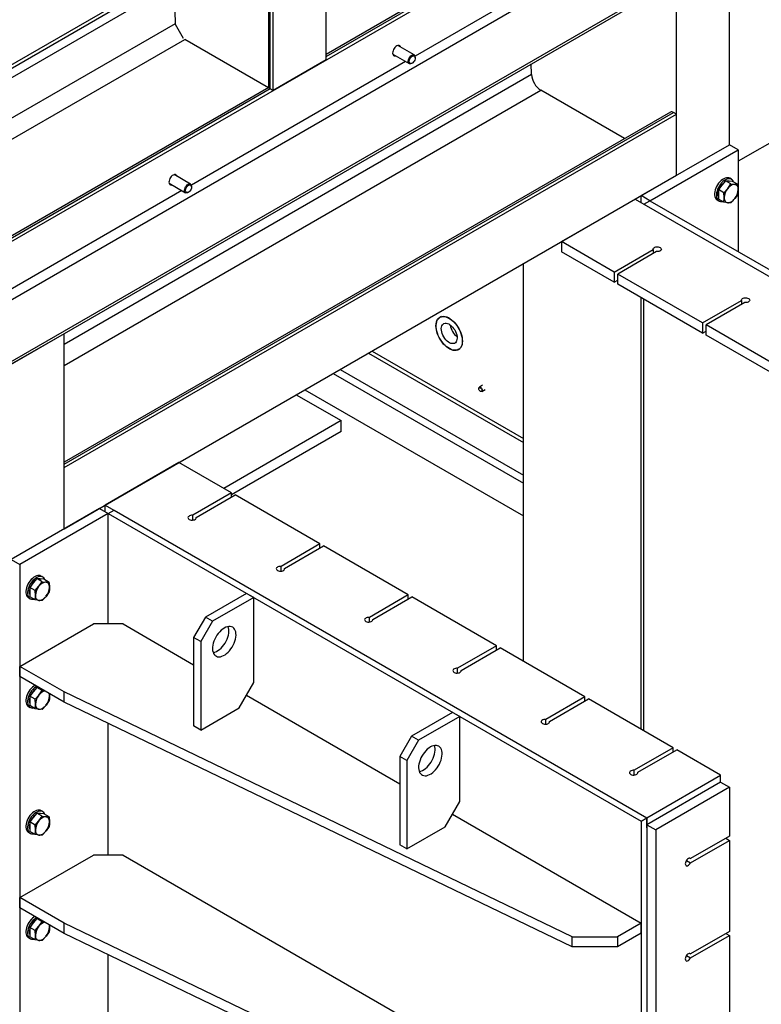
# Model space of a CAD drawing. Header units: millimetres. Extents: x 0 to 25230, y 0 to 17820.
# Tile 76 of 244: x 9446 to 10337, y 9478 to 10660. Entities that reach past the tile are written whole.
import ezdxf

# ---------------------------------------------------------------- set-up
doc = ezdxf.new("R2010")
doc.units = ezdxf.units.MM
doc.linetypes.add('SLD-Sólida', pattern=[0])
doc.layers.add('REFERÊNCIAS', color=9, linetype='SLD-Sólida')

msp = doc.modelspace()

# ---------------------------------------------------------------- linework, layer by layer
at = {"layer": 'REFERÊNCIAS', "linetype": 'SLD-Sólida', "lineweight": 25, "ltscale": 30}
for p, q in [((7158.6, 9079), (11344.7, 11495.6)), ((10832.7, 11129.8), (7693.2, 9317.4)), ((9813.8, 10611.8), (9813.8, 11112.4)), ((9744.6, 11072.4), (9744.6, 10580)), ((9746.6, 10577.2), (9746.6, 11073.6)), ((9750.2, 10575.1), (9750.2, 11075.6)), ((7703.1, 9249.6), (10832.7, 11056.3)), ((7703.1, 9246.4), (10821.4, 11046.5)), ((10275.3, 10884.7), (9813.8, 10618.3)), ((9813.8, 10615.9), (10276.9, 10883.3)), ((10163.8, 10756.7), (9920.7, 10616.4)), ((10298.2, 10509.9), (10298.2, 10744.2)), ((9283.5, 10502.6), (9631.5, 10703.5)), ((9632.8, 10654.9), (9631.5, 10704.8)), ((10234.5, 10473.2), (10234.5, 10707.5)), ((9283.5, 10518), (9566.3, 10681.2)), ((9283.5, 10513.8), (9569.9, 10679.2)), ((10623.4, 10671.6), (10308.8, 10490)), ((9283.5, 10453.9), (9632.8, 10655.5)), ((9642.6, 10637.3), (9632.8, 10654.2)), ((9283.5, 10428.2), (9644.1, 10636.3)), ((9744.6, 10578.3), (9644.1, 10636.3)), ((9893.9, 10618.7), (9913.7, 10607.3)), ((9919.7, 10617.7), (9899.9, 10629.1)), ((9909.3, 10609.8), (9652, 10461.3)), ((9813.8, 10611.8), (9750.2, 10575.1)), ((9916.7, 10607.6), (9917.3, 10607.9)), ((9920.9, 10614.2), (9920.9, 10614.9)), ((10060.5, 10594.4), (10060.2, 10607.1)), ((9499.1, 10270.3), (10060.5, 10594.4)), ((9745, 10578.6), (9283.5, 10312.2)), ((9283.5, 10309.8), (9746.6, 10577.2)), ((9499.1, 10244.6), (10071.9, 10575.3)), ((9746.6, 10577.2), (9750.2, 10575.1)), ((10172.4, 10517.2), (10071.9, 10575.3)), ((10227.5, 10549.1), (9499.1, 10128.6)), ((9499.1, 10126.2), (10231, 10548.7)), ((10234.5, 10546.7), (10231, 10548.7)), ((9499.1, 10122.1), (10234.5, 10546.7)), ((10234.5, 10473.2), (10234.5, 10546.7)), ((10192.1, 10448.7), (10298.2, 10509.9)), ((10202.7, 10442.6), (10308.8, 10503.8)), ((10308.8, 10503.8), (10298.2, 10509.9)), ((10308.8, 10503.8), (10308.8, 10458.2)), ((9499.1, 10048.6), (10234.5, 10473.2)), ((9651, 10462.5), (9631.2, 10474)), ((10293.6, 10466.4), (10289.3, 10461.2)), ((10300.1, 10462.7), (10293.6, 10466.4)), ((10297.8, 10466.1), (10293.6, 10466.4)), ((10302.1, 10465.7), (10297.8, 10466.1)), ((10300.7, 10468.3), (10298.6, 10469.5)), ((10308.6, 10461.9), (10302.1, 10465.7)), ((9640.6, 10454.7), (9397.4, 10314.3)), ((9625.2, 10463.6), (9645, 10452.1)), ((9648, 10452.4), (9648.6, 10452.8)), ((9652.2, 10459.1), (9652.2, 10459.8)), ((10289.3, 10461.2), (10285.1, 10455.9)), ((10291.6, 10452.1), (10285.1, 10455.9)), ((10285.1, 10455.9), (10285.1, 10450.2)), ((10291.6, 10452.1), (10296.2, 10457.2)), ((10296.2, 10457.2), (10300.1, 10462.7)), ((10300.1, 10462.7), (10304.7, 10462.1)), ((10304.7, 10462.1), (10308.6, 10461.9)), ((10308.6, 10461.9), (10308.9, 10456.1)), ((10308.8, 10453.5), (10308.8, 10381.3)), ((10096.7, 10393.6), (10185, 10444.6)), ((10185, 10444.6), (10835.6, 10069.1)), ((10202.7, 10442.6), (10192.1, 10448.7)), ((10192.1, 10440.5), (10192.1, 10448.7)), ((10195.6, 10438.5), (10202.7, 10442.6)), ((10202.7, 10442.6), (10842.6, 10073.1)), ((10283.6, 10443.6), (10285.7, 10442.3)), ((10285.1, 10450.2), (10285.1, 10444.6)), ((10291.6, 10440.8), (10285.1, 10444.6)), ((10291.9, 10446.3), (10291.6, 10452.1)), ((10296.2, 10440.2), (10291.6, 10440.8)), ((10304.7, 10445.1), (10300.1, 10440.1)), ((10308.6, 10450.6), (10304.7, 10445.1)), ((10195.6, 10438.5), (10835.6, 10069.1)), ((10300.1, 10440.1), (10296.2, 10440.2)), ((10159.9, 10357), (10096.7, 10393.6)), ((10096.7, 10393.6), (10096.7, 10381.3)), ((10159.9, 10357), (10206.6, 10384)), ((10206.6, 10384), (10206.6, 10379.1)), ((10159.9, 10344.8), (10096.7, 10381.3)), ((10210.8, 10381.5), (10164.2, 10354.6)), ((10050.7, 9889.4), (10050.7, 10367)), ((10159.9, 10357), (10159.9, 10344.8)), ((10159.9, 10344.8), (10164.2, 10347.2)), ((10266, 10295.8), (10164.2, 10354.6)), ((10164.2, 10342.3), (10164.2, 10354.6)), ((10266, 10283.6), (10164.2, 10342.3)), ((10192.1, 9807.8), (10192.1, 10326.2)), ((10195.6, 9805.8), (10195.6, 10324.2)), ((10266, 10295.8), (10312.7, 10322.7)), ((10312.7, 10322.7), (10312.7, 10317.9)), ((10316.9, 10320.3), (10270.2, 10293.4)), ((9952.2, 10303.5), (9950.5, 10302.5)), ((10266, 10295.8), (10266, 10283.6)), ((10372.1, 10234.6), (10270.2, 10293.4)), ((10270.2, 10281.1), (10270.2, 10293.4)), ((9499.1, 10282.9), (9435.5, 10246.2)), ((9498.9, 10283.1), (9499.1, 10282.9)), ((9499.1, 10048.6), (9499.1, 10282.9)), ((10266, 10283.6), (10270.2, 10286)), ((10372.1, 10222.3), (10270.2, 10281.1)), ((9972.8, 10264), (9974.4, 10265)), ((9864.7, 10259.7), (10050.7, 10152.3)), ((9869, 10262.1), (10050.7, 10157.2)), ((9830.8, 10240.1), (10050.7, 10113.1)), ((9822.3, 10235.2), (10050.7, 10103.3)), ((9997.3, 10217.4), (9997.3, 10217)), ((10001.8, 10221), (9997.9, 10218.8)), ((9778, 10209.6), (9831.9, 10178.5)), ((9788.3, 10215.6), (10050.7, 10064.1)), ((9999, 10213.9), (9999.4, 10213.7)), ((10000.9, 10213.6), (10004.8, 10215.8)), ((9831.9, 10178.5), (9690.9, 10097.2)), ((9831.9, 10165.5), (9831.9, 10178.5)), ((9831.9, 10165.5), (9700.3, 10089.5)), ((9499.1, 10048.6), (9499.1, 10122.1)), ((9637, 10128.2), (9548.6, 10077.2)), ((9700.3, 10091.7), (9637, 10128.2)), ((9700.3, 10091.7), (9653.6, 10064.8)), ((9657.9, 10062.3), (9704.6, 10089.3)), ((9700.3, 10086.8), (9700.3, 10091.7)), ((9806.4, 10030.5), (9704.6, 10089.3)), ((9548.6, 10069.1), (9548.6, 10077.2)), ((9548.6, 10077.2), (10199.2, 9701.7)), ((9541.6, 10073.1), (9435.5, 10011.9)), ((9552.2, 10067), (9446.1, 10005.8)), ((9541.6, 10073.1), (9552.2, 10067)), ((9552.2, 10067), (9559.2, 10071.1)), ((9552.2, 10067), (10192.1, 9697.6)), ((9552.2, 9934.3), (9552.2, 10067)), ((9552.2, 9934.3), (9552.2, 10067)), ((9559.2, 10071.1), (10199.2, 9701.7)), ((9653.6, 10059.1), (9653.6, 10064.8)), ((9657.9, 10061.5), (9657.9, 10062.3)), ((9806.4, 10030.5), (9759.7, 10003.5)), ((9764, 10001.1), (9810.6, 10028)), ((9806.4, 10025.6), (9806.4, 10030.5)), ((9912.4, 9969.2), (9810.6, 10028)), ((9435.5, 10011.9), (9446.1, 10005.8)), ((9446.1, 10005.8), (9446.1, 8816)), ((9759.7, 9997.8), (9759.7, 10003.5)), ((9473.4, 9990.7), (9471.3, 9991.9)), ((9764, 10000.3), (9764, 10001.1)), ((9462, 9983.6), (9457.8, 9978.3)), ((9466.3, 9988.8), (9462, 9983.6)), ((9472.8, 9985.1), (9466.3, 9988.8)), ((9470.5, 9988.5), (9466.3, 9988.8)), ((9468.9, 9979.6), (9472.8, 9985.1)), ((9474.7, 9988.1), (9470.5, 9988.5)), ((9472.8, 9985.1), (9477.4, 9984.5)), ((9481.2, 9984.3), (9474.7, 9988.1)), ((9477.4, 9984.5), (9481.2, 9984.3)), ((9481.2, 9984.3), (9481.6, 9978.5)), ((9464.3, 9974.5), (9457.8, 9978.3)), ((9457.8, 9978.3), (9457.8, 9972.6)), ((9457.8, 9972.6), (9457.8, 9967)), ((9464.3, 9974.5), (9468.9, 9979.6)), ((9464.6, 9968.7), (9464.3, 9974.5)), ((9481.2, 9973), (9477.4, 9967.5)), ((9718.3, 9971.1), (9668.9, 9942.5)), ((9726.8, 9966.2), (9718.3, 9971.1)), ((9912.4, 9969.2), (9865.8, 9942.3)), ((9912.4, 9964.3), (9912.4, 9969.2)), ((9456.3, 9966), (9458.4, 9964.7)), ((9464.3, 9963.2), (9457.8, 9967)), ((9468.9, 9962.6), (9464.3, 9963.2)), ((9472.8, 9962.5), (9468.9, 9962.6)), ((9477.4, 9967.5), (9472.8, 9962.5)), ((9726.8, 9966.2), (9677.3, 9937.6)), ((9726.8, 9864.1), (9726.8, 9966.2)), ((9870, 9939.9), (9916.7, 9966.8)), ((10018.5, 9908), (9916.7, 9966.8)), ((9446.1, 9883.3), (9534.5, 9934.3)), ((9569.9, 9934.3), (9534.5, 9934.3)), ((9569.9, 9934.3), (9654.7, 9885.3)), ((9668.9, 9942.5), (9654.7, 9918)), ((9677.3, 9937.6), (9663.2, 9913.1)), ((9677.3, 9937.6), (9668.9, 9942.5)), ((9865.8, 9936.6), (9865.8, 9942.3)), ((9870, 9939), (9870, 9939.9)), ((9663.2, 9913.1), (9654.7, 9918)), ((9654.7, 9918), (9654.7, 9811.9)), ((9663.2, 9913.1), (9663.2, 9807)), ((10018.5, 9908), (9971.8, 9881.1)), ((9976.1, 9878.6), (10022.8, 9905.6)), ((10018.5, 9903.1), (10018.5, 9908)), ((10124.6, 9846.8), (10022.8, 9905.6)), ((9499.1, 9852.7), (9446.1, 9883.3)), ((9446.1, 9871.1), (9446.1, 9883.3)), ((9971.8, 9875.4), (9971.8, 9881.1)), ((9976.1, 9877.8), (9976.1, 9878.6)), ((9499.1, 9840.4), (9446.1, 9871.1)), ((9709.2, 9833.5), (9726.8, 9864.1)), ((9462, 9852.9), (9457.8, 9847.6)), ((9466.3, 9858.2), (9462, 9852.9)), ((9472.8, 9854.4), (9466.3, 9858.2)), ((9468.8, 9858), (9466.3, 9858.2)), ((9468.9, 9849), (9472.8, 9854.4)), ((9472.8, 9854.4), (9475.5, 9854.1)), ((9481.4, 9850.7), (9481.6, 9847.8)), ((10109.4, 9558.8), (9499.1, 9852.7)), ((9499.1, 9840.4), (9499.1, 9852.7)), ((9464.3, 9843.9), (9457.8, 9847.6)), ((9457.8, 9847.6), (9457.8, 9842)), ((9457.8, 9842), (9457.8, 9836.3)), ((9464.3, 9843.9), (9468.9, 9849)), ((9464.6, 9838), (9464.3, 9843.9)), ((9481.2, 9842.4), (9477.4, 9836.9)), ((10109.4, 9546.5), (9499.1, 9840.4)), ((9718, 9848.8), (9902.2, 9742.5)), ((10124.6, 9846.8), (10077.9, 9819.8)), ((10082.2, 9817.4), (10128.8, 9844.3)), ((10124.6, 9841.9), (10124.6, 9846.8)), ((10230.6, 9785.6), (10128.8, 9844.3)), ((9456.3, 9835.3), (9458.4, 9834.1)), ((9464.3, 9832.6), (9457.8, 9836.3)), ((9468.9, 9832), (9464.3, 9832.6)), ((9472.8, 9831.8), (9468.9, 9832)), ((9477.4, 9836.9), (9472.8, 9831.8)), ((9663.2, 9807), (9709.2, 9833.5)), ((9965.8, 9828.2), (9916.3, 9799.6)), ((9974.3, 9823.3), (9965.8, 9828.2)), ((9552.2, 9656.7), (9552.2, 9814.9)), ((9552.2, 9656.7), (9552.2, 9814.9)), ((9974.3, 9823.3), (9924.8, 9794.7)), ((9974.3, 9721.2), (9974.3, 9823.3)), ((10077.9, 9814.1), (10077.9, 9819.8)), ((10082.2, 9816.6), (10082.2, 9817.4)), ((9663.2, 9807), (9654.7, 9811.9)), ((9916.3, 9799.6), (9902.2, 9775.1)), ((9924.8, 9794.7), (9910.7, 9770.2)), ((9924.8, 9794.7), (9916.3, 9799.6)), ((10230.6, 9785.6), (10184, 9758.6)), ((10188.2, 9756.2), (10234.9, 9783.1)), ((10230.6, 9780.7), (10230.6, 9785.6)), ((10287.6, 9752.7), (10234.9, 9783.1)), ((9910.7, 9770.2), (9902.2, 9775.1)), ((9902.2, 9775.1), (9902.2, 9669)), ((9910.7, 9770.2), (9910.7, 9664.1)), ((10184, 9752.9), (10184, 9758.6)), ((10188.2, 9755.3), (10188.2, 9756.2)), ((10199.2, 9701.7), (10287.6, 9752.7)), ((10287.6, 9744.3), (10199.2, 9693.3)), ((10287.6, 9744.3), (10287.6, 9752.7)), ((10287.6, 9744.3), (10298.2, 9738.2)), ((10298.2, 9738.2), (10209.8, 9687.2)), ((10298.2, 9738.2), (10298.2, 9679.4)), ((9956.6, 9690.6), (9974.3, 9721.2)), ((9473.4, 9709), (9471.3, 9710.2)), ((9462, 9701.9), (9457.8, 9696.6)), ((9464.3, 9692.8), (9457.8, 9696.6)), ((9457.8, 9696.6), (9457.8, 9690.9)), ((9466.3, 9707.1), (9462, 9701.9)), ((9464.3, 9692.8), (9468.9, 9697.9)), ((9472.8, 9703.4), (9466.3, 9707.1)), ((9470.5, 9706.8), (9466.3, 9707.1)), ((9468.9, 9697.9), (9472.8, 9703.4)), ((9474.7, 9706.4), (9470.5, 9706.8)), ((9472.8, 9703.4), (9477.4, 9702.8)), ((9481.2, 9702.6), (9474.7, 9706.4)), ((9477.4, 9702.8), (9481.2, 9702.6)), ((9481.2, 9702.6), (9481.6, 9696.8)), ((9965.5, 9705.9), (10192.1, 9575.1)), ((10192.1, 9697.6), (10199.2, 9701.7)), ((10192.1, 9697.6), (10192.1, 8934.5)), ((10199.2, 9689.4), (10199.2, 9701.7)), ((10199.2, 9701.7), (10199.2, 8938.6)), ((9456.3, 9684.3), (9458.4, 9683)), ((9457.8, 9690.9), (9457.8, 9685.3)), ((9464.3, 9681.5), (9457.8, 9685.3)), ((9464.6, 9687), (9464.3, 9692.8)), ((9477.4, 9685.8), (9472.8, 9680.8)), ((9481.2, 9691.3), (9477.4, 9685.8)), ((9910.7, 9664.1), (9956.6, 9690.6)), ((10199.2, 9693.3), (10209.8, 9687.2)), ((10199.2, 9693.3), (10199.2, 8948.1)), ((10209.8, 9687.2), (10209.8, 8941.9)), ((9468.9, 9680.9), (9464.3, 9681.5)), ((9472.8, 9680.8), (9468.9, 9680.9)), ((10298.2, 9679.4), (10251.5, 9652.5)), ((10251.5, 9647.6), (10298.2, 9674.5)), ((10293.9, 9677), (10298.2, 9674.5)), ((10298.2, 9674.5), (10298.2, 9565.1)), ((9910.7, 9664.1), (9902.2, 9669)), ((9446.1, 9605.7), (9534.5, 9656.7)), ((9569.9, 9656.7), (9534.5, 9656.7)), ((9569.9, 9656.7), (10192.1, 9297.5)), ((10246.6, 9650.4), (10251.5, 9647.6)), ((10250.8, 9652.9), (10251.5, 9652.5)), ((9499.1, 9575.1), (9446.1, 9605.7)), ((9446.1, 9593.4), (9446.1, 9605.7)), ((9499.1, 9562.8), (9446.1, 9593.4)), ((9466.3, 9580.6), (9462, 9575.3)), ((9472.8, 9576.8), (9466.3, 9580.6)), ((9468.8, 9580.3), (9466.3, 9580.6)), ((9462, 9575.3), (9457.8, 9570)), ((9464.3, 9566.3), (9457.8, 9570)), ((9457.8, 9570), (9457.8, 9564.4)), ((9464.3, 9566.3), (9468.9, 9571.3)), ((9464.6, 9560.4), (9464.3, 9566.3)), ((9468.9, 9571.3), (9472.8, 9576.8)), ((9472.8, 9576.8), (9475.5, 9576.5)), ((9481.4, 9573), (9481.6, 9570.2)), ((10109.4, 9281.2), (9499.1, 9575.1)), ((9499.1, 9562.8), (9499.1, 9575.1)), ((10192.1, 9575.1), (10163.8, 9558.8)), ((10192.1, 9562.9), (10192.1, 9575.1)), ((9456.3, 9557.7), (9458.4, 9556.5)), ((9457.8, 9564.4), (9457.8, 9558.7)), ((9464.3, 9555), (9457.8, 9558.7)), ((9468.9, 9554.4), (9464.3, 9555)), ((9472.8, 9554.2), (9468.9, 9554.4)), ((9477.4, 9559.3), (9472.8, 9554.2)), ((9481.2, 9564.7), (9477.4, 9559.3)), ((10109.4, 9268.9), (9499.1, 9562.8)), ((10109.4, 9558.8), (10163.8, 9558.8)), ((10109.4, 9546.5), (10109.4, 9558.8)), ((10192.1, 9562.9), (10163.8, 9546.5)), ((10163.8, 9558.8), (10163.8, 9546.5)), ((10298.2, 9565.1), (10251.5, 9538.2)), ((10251.5, 9533.3), (10298.2, 9560.2)), ((10293.9, 9562.7), (10298.2, 9560.2)), ((10298.2, 9560.2), (10298.2, 9450.8)), ((10163.8, 9546.5), (10109.4, 9546.5)), ((9552.2, 9379.1), (9552.2, 9537.3)), ((9552.2, 9379.1), (9552.2, 9537.3)), ((10246.6, 9536.1), (10251.5, 9533.3)), ((10250.8, 9538.6), (10251.5, 9538.2))]:
    msp.add_line(p, q, dxfattribs=at)
at = {"layer": 'REFERÊNCIAS', "linetype": 'SLD-Sólida', "lineweight": 25, "ltscale": 30, "flags": 128}
for points in [[(9903.5, 10627), (9903.1, 10627.9), (9902.5, 10628.7), (9901.7, 10629.1), (9900.8, 10629.2), (9899.8, 10629.1), (9898.7, 10628.6), (9897.6, 10627.8), (9896.5, 10626.8), (9895.6, 10625.5), (9894.8, 10624.2), (9894.2, 10622.8), (9893.8, 10621.3), (9893.7, 10620), (9893.8, 10618.8), (9894.2, 10617.8), (9894.8, 10617.1), (9895.6, 10616.6), (9896.5, 10616.5), (9897.5, 10616.6)], [(9916.7, 10607.6), (9916.1, 10607.3), (9915.1, 10607), (9914.1, 10607.1), (9913.4, 10607.5), (9912.8, 10608.2), (9912.5, 10609.2), (9912.4, 10610.4), (9912.7, 10611.7), (9913.1, 10613.1), (9913.8, 10614.4), (9914.7, 10615.6), (9915.7, 10616.6), (9916.7, 10617.4), (9917.8, 10617.8), (9918.8, 10617.9), (9919.6, 10617.7), (9919.6, 10617.7)], [(9919.8, 10616.6), (9920.4, 10616), (9920.8, 10615.2), (9920.9, 10614.1), (9920.8, 10612.9), (9920.4, 10611.6), (9919.7, 10610.4), (9918.9, 10609.3), (9918, 10608.4), (9917, 10607.8), (9916, 10607.4), (9915.1, 10607.5), (9914.4, 10607.9), (9913.9, 10608.6), (9913.7, 10609.5), (9913.7, 10610.7), (9914, 10611.9), (9914.5, 10613.2), (9915.2, 10614.4), (9916.1, 10615.4), (9917.1, 10616.2), (9918.1, 10616.6), (9919, 10616.8), (9919.8, 10616.6)], [(9634.8, 10471.9), (9634.4, 10472.8), (9633.8, 10473.5), (9633, 10474), (9632.1, 10474.1), (9631.1, 10473.9), (9630, 10473.5), (9628.9, 10472.7), (9627.8, 10471.6), (9626.9, 10470.4), (9626.1, 10469.1), (9625.5, 10467.6), (9625.1, 10466.2), (9625, 10464.9), (9625.1, 10463.7), (9625.5, 10462.7), (9626.1, 10461.9), (9626.9, 10461.5), (9627.8, 10461.3), (9628.8, 10461.5)], [(10298.6, 10469.5), (10297.5, 10470), (10296.2, 10470.2), (10294.7, 10470.2), (10293.1, 10469.7), (10291.5, 10469), (10289.9, 10468), (10288.3, 10466.7), (10286.8, 10465.2), (10285.3, 10463.5), (10284, 10461.6), (10282.9, 10459.6), (10282, 10457.5), (10281.3, 10455.5), (10280.8, 10453.4), (10280.5, 10451.4), (10280.5, 10449.5), (10280.8, 10447.8), (10281.3, 10446.3), (10282, 10445), (10282.9, 10444), (10283.6, 10443.6)], [(10303.3, 10465), (10302.7, 10466.3), (10301.9, 10467.4), (10300.9, 10468.2), (10299.7, 10468.8), (10298.3, 10469), (10296.8, 10468.9), (10295.2, 10468.5), (10293.6, 10467.8), (10292, 10466.8), (10290.4, 10465.5), (10288.9, 10464), (10287.5, 10462.3), (10286.2, 10460.4), (10285, 10458.4), (10284.1, 10456.3), (10283.4, 10454.2), (10282.9, 10452.2), (10282.7, 10450.2), (10282.7, 10448.3), (10282.9, 10446.6), (10283.4, 10445.1), (10284.1, 10443.8), (10285, 10442.8), (10286.2, 10442.1), (10287.5, 10441.7), (10288.9, 10441.6), (10289.9, 10441.8)], [(10296.1, 10466.2), (10297.5, 10466.3), (10298.7, 10466)], [(9648, 10452.4), (9647.4, 10452.1), (9646.3, 10451.9), (9645.4, 10451.9), (9644.7, 10452.4), (9644.1, 10453.1), (9643.8, 10454.1), (9643.7, 10455.3), (9644, 10456.6), (9644.4, 10458), (9645.1, 10459.3), (9646, 10460.5), (9647, 10461.5), (9648, 10462.3), (9649.1, 10462.7), (9650.1, 10462.8), (9650.9, 10462.6), (9650.9, 10462.6)], [(9651.1, 10461.4), (9651.7, 10460.9), (9652.1, 10460.1), (9652.2, 10459), (9652.1, 10457.8), (9651.7, 10456.5), (9651, 10455.3), (9650.2, 10454.2), (9649.3, 10453.3), (9648.3, 10452.6), (9647.3, 10452.3), (9646.4, 10452.4), (9645.7, 10452.8), (9645.2, 10453.4), (9645, 10454.4), (9645, 10455.6), (9645.3, 10456.8), (9645.8, 10458.1), (9646.5, 10459.3), (9647.4, 10460.3), (9648.4, 10461.1), (9649.4, 10461.5), (9650.3, 10461.7), (9651.1, 10461.4)], [(10284.7, 10450.4), (10284.9, 10452.2), (10285.1, 10453.4)], [(10304.7, 10462.1), (10303.7, 10462.1), (10302.6, 10461.9), (10301.5, 10461.5), (10300.4, 10461), (10299.3, 10460.2), (10298.2, 10459.4), (10297.2, 10458.4), (10296.2, 10457.2)], [(10308.9, 10456.1), (10308.8, 10457.3), (10308.6, 10458.4), (10308.3, 10459.4), (10307.8, 10460.3), (10307.2, 10461), (10306.4, 10461.6), (10305.6, 10461.9), (10304.7, 10462.1)], [(10285.1, 10447.8), (10284.9, 10448.8), (10284.7, 10450.4)], [(10291.9, 10446.3), (10292, 10445), (10292.2, 10443.9), (10292.6, 10442.9), (10293.1, 10442), (10293.7, 10441.3), (10294.4, 10440.8), (10295.3, 10440.4), (10296.2, 10440.2)], [(10296.2, 10440.2), (10297.2, 10440.2), (10298.2, 10440.4), (10299.3, 10440.8), (10300.4, 10441.4), (10301.5, 10442.1), (10302.6, 10443), (10303.7, 10444), (10304.7, 10445.1)], [(10206.6, 10384), (10206.6, 10384.8), (10207, 10385.5), (10207.7, 10386.2), (10208.7, 10386.8), (10210, 10387.1), (10211.3, 10387.3), (10212.7, 10387.2), (10214, 10386.9), (10215.1, 10386.4), (10215.9, 10385.8), (10216.4, 10385), (10216.5, 10384.3), (10216.3, 10383.5), (10215.7, 10382.8), (10214.7, 10382.2), (10213.6, 10381.7), (10212.2, 10381.5), (10210.8, 10381.5)], [(10312.7, 10322.7), (10312.7, 10323.5), (10313, 10324.3), (10313.8, 10325), (10314.8, 10325.5), (10316, 10325.9), (10317.4, 10326), (10318.8, 10326), (10320.1, 10325.7), (10321.2, 10325.2), (10322, 10324.6), (10322.5, 10323.8), (10322.6, 10323), (10322.4, 10322.2), (10321.7, 10321.5), (10320.8, 10320.9), (10319.6, 10320.5), (10318.3, 10320.3), (10316.9, 10320.3)], [(9977.6, 10274.1), (9977.4, 10271.8), (9977.1, 10269.8), (9976.4, 10268), (9975.6, 10266.4), (9974.5, 10265), (9973.2, 10264), (9971.8, 10263.2), (9970.2, 10262.8), (9968.4, 10262.7), (9966.6, 10262.9), (9964.6, 10263.5), (9962.6, 10264.3), (9960.7, 10265.5), (9958.7, 10266.9), (9956.7, 10268.6), (9954.9, 10270.5), (9953.1, 10272.7), (9951.5, 10275), (9950.1, 10277.4), (9948.8, 10279.9), (9947.7, 10282.5), (9946.9, 10285), (9946.2, 10287.6), (9945.9, 10290.1), (9945.7, 10292.4), (9945.9, 10294.7), (9946.2, 10296.7), (9946.9, 10298.6), (9947.7, 10300.2), (9948.8, 10301.5), (9950.1, 10302.5), (9951.5, 10303.3), (9953.1, 10303.7), (9954.9, 10303.8), (9956.7, 10303.6), (9958.7, 10303), (9960.7, 10302.2), (9962.6, 10301), (9964.6, 10299.6), (9966.6, 10297.9), (9968.4, 10296), (9970.2, 10293.8), (9971.8, 10291.6), (9973.2, 10289.1), (9974.5, 10286.6), (9975.6, 10284.1), (9976.4, 10281.5), (9977.1, 10278.9), (9977.4, 10276.4), (9977.6, 10274.1)], [(9967.7, 10263), (9965.8, 10263.3), (9963.9, 10264), (9961.9, 10265), (9959.9, 10266.2), (9958, 10267.7), (9956.1, 10269.5), (9954.3, 10271.5), (9952.6, 10273.6), (9951.1, 10275.9), (9949.7, 10278.4), (9948.5, 10280.9), (9947.5, 10283.4), (9946.8, 10286), (9946.2, 10288.5), (9946, 10290.9), (9945.9, 10293.2), (9946.2, 10295.3), (9946.6, 10297.3), (9947.3, 10299), (9948.2, 10300.5), (9949.4, 10301.7), (9950.7, 10302.6), (9952.2, 10303.2), (9953.9, 10303.5), (9955.6, 10303.5), (9957.5, 10303.2), (9959.4, 10302.5), (9961.4, 10301.6), (9963.4, 10300.3), (9965.3, 10298.8), (9967.2, 10297), (9969, 10295), (9970.7, 10292.9), (9972.2, 10290.6), (9973.6, 10288.1), (9974.8, 10285.6), (9975.8, 10283.1), (9976.5, 10280.5), (9977.1, 10278), (9977.3, 10275.6), (9977.4, 10273.3), (9977.1, 10271.2), (9976.7, 10269.2), (9976, 10267.5), (9975.1, 10266), (9973.9, 10264.8), (9972.6, 10263.9), (9971.1, 10263.3), (9969.4, 10263), (9967.7, 10263)], [(9965.3, 10271), (9963.8, 10271.3), (9962.2, 10271.9), (9960.7, 10272.9), (9959.1, 10274.1), (9957.6, 10275.6), (9956.3, 10277.3), (9955, 10279.1), (9954, 10281.1), (9953.2, 10283.1), (9952.6, 10285.2), (9952.2, 10287.1), (9952.1, 10289), (9952.3, 10290.7), (9952.7, 10292.2), (9953.4, 10293.5), (9954.2, 10294.5), (9955.3, 10295.2), (9956.6, 10295.5), (9958, 10295.5), (9959.5, 10295.2), (9961.1, 10294.6), (9962.6, 10293.6), (9964.2, 10292.4), (9965.7, 10290.9), (9967, 10289.2), (9968.3, 10287.4), (9969.3, 10285.4), (9970.1, 10283.4), (9970.7, 10281.4), (9971.1, 10279.4), (9971.2, 10277.5), (9971, 10275.8), (9970.6, 10274.3), (9969.9, 10273), (9969.1, 10272), (9968, 10271.3), (9966.7, 10271), (9965.3, 10271)], [(9997.3, 10217.4), (9997.4, 10218.1), (9997.8, 10218.7), (9998.3, 10218.9), (9999, 10218.8), (9999.7, 10218.4), (10000.4, 10217.7), (10001, 10216.8), (10001.4, 10215.8), (10001.5, 10214.9), (10001.4, 10214.2), (10001, 10213.6), (10000.4, 10213.4), (9999.7, 10213.5), (9999.4, 10213.7)], [(9997.3, 10217), (9997.4, 10217.7), (9997.8, 10218.1), (9998.3, 10218.2), (9999, 10218), (9999.7, 10217.5), (10000.3, 10216.7), (10000.7, 10215.8), (10000.8, 10214.9), (10000.7, 10214.2), (10000.3, 10213.8), (9999.7, 10213.7), (9999, 10213.9), (9998.3, 10214.5), (9997.8, 10215.2), (9997.4, 10216.1), (9997.3, 10217)], [(9653.6, 10064.8), (9652.3, 10064.8), (9650.9, 10064.6), (9649.8, 10064.1), (9648.8, 10063.5), (9648.2, 10062.8), (9647.9, 10062), (9648.1, 10061.2), (9648.6, 10060.5), (9649.4, 10059.9), (9650.5, 10059.4), (9651.8, 10059.1), (9653.2, 10059), (9654.5, 10059.2), (9655.8, 10059.5), (9656.8, 10060.1), (9657.5, 10060.7), (9657.9, 10061.5), (9657.9, 10062.3)], [(9759.7, 10003.5), (9758.3, 10003.5), (9757, 10003.3), (9755.8, 10002.9), (9754.9, 10002.3), (9754.3, 10001.6), (9754, 10000.8), (9754.1, 10000), (9754.6, 9999.3), (9755.5, 9998.6), (9756.6, 9998.2), (9757.9, 9997.9), (9759.2, 9997.8), (9760.6, 9997.9), (9761.8, 9998.3), (9762.9, 9998.8), (9763.6, 9999.5), (9764, 10000.3), (9764, 10001.1)], [(9471.3, 9991.9), (9470.2, 9992.4), (9468.9, 9992.6), (9467.4, 9992.6), (9465.8, 9992.1), (9464.2, 9991.4), (9462.6, 9990.4), (9461, 9989.1), (9459.5, 9987.6), (9458, 9985.9), (9456.7, 9984), (9455.6, 9982), (9454.7, 9980), (9454, 9977.9), (9453.5, 9975.8), (9453.2, 9973.8), (9453.2, 9971.9), (9453.5, 9970.2), (9454, 9968.7), (9454.7, 9967.4), (9455.6, 9966.4), (9456.3, 9966)], [(9476, 9987.4), (9475.4, 9988.7), (9474.6, 9989.8), (9473.6, 9990.6), (9472.3, 9991.2), (9471, 9991.4), (9469.5, 9991.3), (9467.9, 9990.9), (9466.3, 9990.2), (9464.7, 9989.2), (9463.1, 9987.9), (9461.6, 9986.4), (9460.1, 9984.7), (9458.9, 9982.8), (9457.7, 9980.8), (9456.8, 9978.7), (9456.1, 9976.6), (9455.6, 9974.6), (9455.3, 9972.6), (9455.3, 9970.7), (9455.6, 9969), (9456.1, 9967.5), (9456.8, 9966.2), (9457.7, 9965.2), (9458.9, 9964.5), (9460.1, 9964.1), (9461.6, 9964), (9462.6, 9964.2)], [(9468.8, 9988.6), (9470.2, 9988.7), (9471.4, 9988.4)], [(9477.4, 9984.5), (9476.4, 9984.5), (9475.3, 9984.3), (9474.2, 9983.9), (9473.1, 9983.4), (9472, 9982.7), (9470.9, 9981.8), (9469.9, 9980.8), (9468.9, 9979.6)], [(9481.6, 9978.5), (9481.5, 9979.7), (9481.3, 9980.8), (9480.9, 9981.9), (9480.5, 9982.7), (9479.8, 9983.4), (9479.1, 9984), (9478.3, 9984.3), (9477.4, 9984.5)], [(9457.4, 9972.8), (9457.6, 9974.6), (9457.8, 9975.8)], [(9457.8, 9970.2), (9457.6, 9971.2), (9457.4, 9972.8)], [(9464.6, 9968.7), (9464.7, 9967.4), (9464.9, 9966.3), (9465.3, 9965.3), (9465.8, 9964.4), (9466.4, 9963.7), (9467.1, 9963.2), (9467.9, 9962.8), (9468.9, 9962.6)], [(9468.9, 9962.6), (9469.9, 9962.6), (9470.9, 9962.8), (9472, 9963.2), (9473.1, 9963.8), (9474.2, 9964.5), (9475.3, 9965.4), (9476.4, 9966.4), (9477.4, 9967.5)], [(9865.8, 9942.3), (9864.4, 9942.3), (9863.1, 9942.1), (9861.9, 9941.7), (9861, 9941.1), (9860.3, 9940.4), (9860.1, 9939.6), (9860.2, 9938.8), (9860.7, 9938), (9861.5, 9937.4), (9862.6, 9936.9), (9863.9, 9936.6), (9865.3, 9936.6), (9866.7, 9936.7), (9867.9, 9937.1), (9868.9, 9937.6), (9869.7, 9938.3), (9870, 9939.1), (9870, 9939.9)], [(9691.5, 9929.4), (9689.6, 9928.2), (9687.7, 9926.7), (9686, 9925), (9684.3, 9923), (9682.7, 9920.9), (9681.3, 9918.6), (9680.1, 9916.2), (9679.1, 9913.8), (9678.3, 9911.4), (9677.7, 9909), (9677.4, 9906.6), (9677.3, 9904.4), (9677.5, 9902.3), (9678, 9900.5), (9678.7, 9898.8), (9679.6, 9897.4), (9680.7, 9896.3), (9682, 9895.5), (9683.5, 9895), (9685.1, 9894.9), (9686.8, 9895), (9688.7, 9895.5), (9690.5, 9896.3), (9692.4, 9897.4), (9694.3, 9898.7), (9696.1, 9900.4), (9697.9, 9902.2), (9699.5, 9904.3), (9701, 9906.5), (9702.3, 9908.8), (9703.4, 9911.2), (9704.3, 9913.6), (9705, 9916.1), (9705.4, 9918.4), (9705.6, 9920.7), (9705.5, 9922.9), (9705.2, 9924.8), (9704.7, 9926.6), (9703.9, 9928.1), (9702.9, 9929.4), (9701.6, 9930.3), (9700.2, 9931), (9698.7, 9931.3), (9697, 9931.3), (9695.2, 9931), (9693.4, 9930.4), (9691.5, 9929.4)], [(9678.2, 9899.9), (9678.4, 9899.9), (9680.2, 9900.4), (9682, 9901.2), (9683.9, 9902.3), (9685.8, 9903.6), (9687.6, 9905.3), (9689.4, 9907.1), (9691, 9909.2), (9692.5, 9911.4), (9693.8, 9913.7), (9694.9, 9916.1), (9695.8, 9918.5), (9696.5, 9921), (9696.9, 9923.3), (9697.1, 9925.6), (9697.1, 9927.8), (9696.7, 9929.7), (9696.3, 9931.2)], [(9971.8, 9881.1), (9970.5, 9881.1), (9969.1, 9880.9), (9968, 9880.4), (9967, 9879.9), (9966.4, 9879.1), (9966.1, 9878.4), (9966.3, 9877.6), (9966.8, 9876.8), (9967.6, 9876.2), (9968.7, 9875.7), (9970, 9875.4), (9971.4, 9875.3), (9972.7, 9875.5), (9974, 9875.8), (9975, 9876.4), (9975.7, 9877.1), (9976.1, 9877.8), (9976.1, 9878.6)], [(9464, 9860.7), (9462.6, 9859.8), (9461, 9858.5), (9459.5, 9857), (9458, 9855.3), (9456.7, 9853.4), (9455.6, 9851.4), (9454.7, 9849.3), (9454, 9847.2), (9453.5, 9845.1), (9453.2, 9843.1), (9453.2, 9841.3), (9453.5, 9839.6), (9454, 9838.1), (9454.7, 9836.8), (9455.6, 9835.8), (9456.3, 9835.3)], [(9466.2, 9859.5), (9464.7, 9858.5), (9463.1, 9857.3), (9461.6, 9855.8), (9460.1, 9854), (9458.9, 9852.2), (9457.7, 9850.2), (9456.8, 9848.1), (9456.1, 9846), (9455.6, 9843.9), (9455.3, 9841.9), (9455.3, 9840), (9455.6, 9838.3), (9456.1, 9836.8), (9456.8, 9835.6), (9457.7, 9834.6), (9458.9, 9833.9), (9460.1, 9833.5), (9461.6, 9833.4), (9462.6, 9833.5)], [(9457.4, 9842.2), (9457.6, 9844), (9457.8, 9845.2)], [(9457.8, 9839.6), (9457.6, 9840.6), (9457.4, 9842.2)], [(9464.6, 9838), (9464.7, 9836.8), (9464.9, 9835.7), (9465.3, 9834.7), (9465.8, 9833.8), (9466.4, 9833.1), (9467.1, 9832.5), (9467.9, 9832.2), (9468.9, 9832)], [(9468.9, 9832), (9469.9, 9832), (9470.9, 9832.2), (9472, 9832.6), (9473.1, 9833.1), (9474.2, 9833.9), (9475.3, 9834.7), (9476.4, 9835.8), (9477.4, 9836.9)], [(10077.9, 9819.8), (10076.5, 9819.8), (10075.2, 9819.6), (10074, 9819.2), (10073.1, 9818.6), (10072.5, 9817.9), (10072.2, 9817.1), (10072.3, 9816.3), (10072.8, 9815.6), (10073.7, 9814.9), (10074.8, 9814.5), (10076.1, 9814.2), (10077.4, 9814.1), (10078.8, 9814.2), (10080, 9814.6), (10081.1, 9815.1), (10081.8, 9815.8), (10082.2, 9816.6), (10082.2, 9817.4)], [(9939, 9786.6), (9937.1, 9785.3), (9935.2, 9783.8), (9933.4, 9782.1), (9931.8, 9780.1), (9930.2, 9778), (9928.8, 9775.7), (9927.6, 9773.4), (9926.6, 9770.9), (9925.8, 9768.5), (9925.2, 9766.1), (9924.9, 9763.8), (9924.8, 9761.5), (9925, 9759.5), (9925.5, 9757.6), (9926.1, 9756), (9927, 9754.6), (9928.2, 9753.5), (9929.5, 9752.7), (9931, 9752.2), (9932.6, 9752), (9934.3, 9752.1), (9936.1, 9752.6), (9938, 9753.4), (9939.9, 9754.5), (9941.8, 9755.9), (9943.6, 9757.5), (9945.3, 9759.3), (9947, 9761.4), (9948.5, 9763.6), (9949.8, 9765.9), (9950.9, 9768.3), (9951.8, 9770.8), (9952.5, 9773.2), (9952.9, 9775.6), (9953.1, 9777.9), (9953, 9780), (9952.7, 9782), (9952.2, 9783.7), (9951.4, 9785.2), (9950.4, 9786.5), (9949.1, 9787.5), (9947.7, 9788.1), (9946.2, 9788.5), (9944.5, 9788.5), (9942.7, 9788.1), (9940.9, 9787.5), (9939, 9786.6)], [(9925.7, 9757), (9925.8, 9757), (9927.7, 9757.5), (9929.5, 9758.3), (9931.4, 9759.4), (9933.3, 9760.8), (9935.1, 9762.4), (9936.9, 9764.2), (9938.5, 9766.3), (9940, 9768.5), (9941.3, 9770.8), (9942.4, 9773.2), (9943.3, 9775.7), (9944, 9778.1), (9944.4, 9780.5), (9944.6, 9782.8), (9944.6, 9784.9), (9944.2, 9786.9), (9943.8, 9788.4)], [(10184, 9758.6), (10182.6, 9758.6), (10181.3, 9758.4), (10180.1, 9758), (10179.2, 9757.4), (10178.5, 9756.7), (10178.3, 9755.9), (10178.4, 9755.1), (10178.9, 9754.4), (10179.7, 9753.7), (10180.8, 9753.2), (10182.1, 9752.9), (10183.5, 9752.9), (10184.9, 9753), (10186.1, 9753.4), (10187.1, 9753.9), (10187.9, 9754.6), (10188.2, 9755.4), (10188.2, 9756.2)], [(9471.3, 9710.2), (9470.2, 9710.7), (9468.9, 9710.9), (9467.4, 9710.8), (9465.8, 9710.4), (9464.2, 9709.7), (9462.6, 9708.7), (9461, 9707.4), (9459.5, 9705.9), (9458, 9704.2), (9456.7, 9702.3), (9455.6, 9700.3), (9454.7, 9698.2), (9454, 9696.1), (9453.5, 9694.1), (9453.2, 9692.1), (9453.2, 9690.2), (9453.5, 9688.5), (9454, 9687), (9454.7, 9685.7), (9455.6, 9684.7), (9456.3, 9684.3)], [(9476, 9705.7), (9475.4, 9706.9), (9474.6, 9708.1), (9473.6, 9708.9), (9472.3, 9709.5), (9471, 9709.7), (9469.5, 9709.6), (9467.9, 9709.2), (9466.3, 9708.5), (9464.7, 9707.5), (9463.1, 9706.2), (9461.6, 9704.7), (9460.1, 9703), (9458.9, 9701.1), (9457.7, 9699.1), (9456.8, 9697), (9456.1, 9694.9), (9455.6, 9692.9), (9455.3, 9690.9), (9455.3, 9689), (9455.6, 9687.3), (9456.1, 9685.8), (9456.8, 9684.5), (9457.7, 9683.5), (9458.9, 9682.8), (9460.1, 9682.4), (9461.6, 9682.3), (9462.6, 9682.5)], [(9468.8, 9706.9), (9470.2, 9707), (9471.4, 9706.7)], [(9477.4, 9702.8), (9476.4, 9702.8), (9475.3, 9702.6), (9474.2, 9702.2), (9473.1, 9701.7), (9472, 9700.9), (9470.9, 9700.1), (9469.9, 9699), (9468.9, 9697.9)], [(9481.6, 9696.8), (9481.5, 9698), (9481.3, 9699.1), (9480.9, 9700.1), (9480.5, 9701), (9479.8, 9701.7), (9479.1, 9702.3), (9478.3, 9702.6), (9477.4, 9702.8)], [(9457.4, 9691.1), (9457.6, 9692.9), (9457.8, 9694.1)], [(9457.8, 9688.5), (9457.6, 9689.5), (9457.4, 9691.1)], [(9464.6, 9687), (9464.7, 9685.7), (9464.9, 9684.6), (9465.3, 9683.6), (9465.8, 9682.7), (9466.4, 9682), (9467.1, 9681.5), (9467.9, 9681.1), (9468.9, 9680.9)], [(9468.9, 9680.9), (9469.9, 9680.9), (9470.9, 9681.1), (9472, 9681.5), (9473.1, 9682.1), (9474.2, 9682.8), (9475.3, 9683.7), (9476.4, 9684.7), (9477.4, 9685.8)], [(10251.5, 9652.5), (10250.8, 9652.9), (10250, 9652.9), (10249, 9652.7), (10248, 9652), (10247.1, 9651.2), (10246.3, 9650), (10245.7, 9648.8), (10245.3, 9647.6), (10245.1, 9646.4), (10245.3, 9645.3), (10245.7, 9644.5), (10246.3, 9644), (10247.1, 9643.8), (10248, 9644), (10249, 9644.5), (10250, 9645.3), (10250.8, 9646.4), (10251.5, 9647.6)], [(9464, 9583.1), (9462.6, 9582.1), (9461, 9580.9), (9459.5, 9579.4), (9458, 9577.6), (9456.7, 9575.8), (9455.6, 9573.8), (9454.7, 9571.7), (9454, 9569.6), (9453.5, 9567.5), (9453.2, 9565.5), (9453.2, 9563.6), (9453.5, 9561.9), (9454, 9560.4), (9454.7, 9559.2), (9455.6, 9558.2), (9456.3, 9557.7)], [(9466.2, 9581.9), (9464.7, 9580.9), (9463.1, 9579.6), (9461.6, 9578.1), (9460.1, 9576.4), (9458.9, 9574.5), (9457.7, 9572.5), (9456.8, 9570.5), (9456.1, 9568.4), (9455.6, 9566.3), (9455.3, 9564.3), (9455.3, 9562.4), (9455.6, 9560.7), (9456.1, 9559.2), (9456.8, 9557.9), (9457.7, 9556.9), (9458.9, 9556.2), (9460.1, 9555.9), (9461.6, 9555.8), (9462.6, 9555.9)], [(9457.4, 9564.6), (9457.6, 9566.3), (9457.8, 9567.6)], [(9457.8, 9562), (9457.6, 9562.9), (9457.4, 9564.6)], [(9464.6, 9560.4), (9464.7, 9559.2), (9464.9, 9558), (9465.3, 9557), (9465.8, 9556.2), (9466.4, 9555.5), (9467.1, 9554.9), (9467.9, 9554.5), (9468.9, 9554.4)], [(9468.9, 9554.4), (9469.9, 9554.4), (9470.9, 9554.6), (9472, 9555), (9473.1, 9555.5), (9474.2, 9556.2), (9475.3, 9557.1), (9476.4, 9558.1), (9477.4, 9559.3)], [(10251.5, 9538.2), (10250.8, 9538.6), (10250, 9538.6), (10249, 9538.3), (10248, 9537.7), (10247.1, 9536.8), (10246.3, 9535.7), (10245.7, 9534.5), (10245.3, 9533.2), (10245.1, 9532), (10245.3, 9531), (10245.7, 9530.2), (10246.3, 9529.7), (10247.1, 9529.5), (10248, 9529.7), (10249, 9530.2), (10250, 9531), (10250.8, 9532.1), (10251.5, 9533.3)]]:
    msp.add_lwpolyline(points, dxfattribs=at)
at = {"layer": 'REFERÊNCIAS', "linetype": 'SLD-Sólida', "lineweight": 25, "ltscale": 900}
for centre, radius, start, end in [((9917.8, 10615.1), 3.14, 355.7854, 54.2184), ((10085, 10595.9), 24.5, 183.584, 237.5131), ((9747.9, 10580.3), 3.37, 184.1927, 247.1275), ((10228.9, 10546), 3.37, 52.8812, 115.8083), ((9649.1, 10460), 3.14, 355.7854, 54.2184), ((10303.7, 10449.4), 19, 129.3788, 153.032), ((10310.3, 10445.4), 18.4, 140.2279, 177.3607), ((10290.5, 10456.9), 18.4, 320.2279, 357.3607), ((9984.1, 10296.2), 21.4, 187.5017, 232.493), ((9476.4, 9971.8), 19, 129.3788, 153.032), ((9483, 9967.8), 18.4, 140.2279, 177.3607), ((9463.2, 9979.3), 18.4, 320.2279, 357.3607), ((9476.4, 9841.1), 19, 129.3788, 153.032), ((9479.2, 9841.5), 12.7, 104.4539, 144.015), ((9473.2, 9848), 8.44, 358.9251, 19.8752), ((9483, 9837.2), 18.4, 140.2279, 177.3607), ((9463.2, 9848.7), 18.4, 320.2279, 357.3607), ((9476.4, 9690.1), 19, 129.3788, 153.032), ((9483, 9686.1), 18.4, 140.2279, 177.3607), ((9463.2, 9697.6), 18.4, 320.2279, 357.3607), ((9476.4, 9563.5), 19, 129.3788, 153.032), ((9483, 9559.6), 18.4, 140.2279, 177.3607), ((9479.2, 9563.9), 12.7, 104.4539, 144.015), ((9463.2, 9571.1), 18.4, 320.2279, 357.3607), ((9473.2, 9570.4), 8.44, 358.9251, 19.8752)]:
    msp.add_arc(centre, radius, start, end, dxfattribs=at)
at = {"layer": 'REFERÊNCIAS', "linetype": 'SLD-Sólida', "lineweight": 25, "ltscale": 30}
for points, knots in [([(10308.9, 10456.1), (10308.9, 10454.7), (10308.8, 10452.8), (10308.6, 10451.1), (10308.6, 10450.6)], [0, 0, 0, 0, 0.748327, 1, 1, 1, 1]), ([(10291.6, 10440.8), (10291.6, 10441.3), (10291.8, 10443), (10291.9, 10444.9), (10291.9, 10446.3)], [0, 0, 0, 0, 0.2516731, 1, 1, 1, 1]), ([(9464.3, 9963.2), (9464.3, 9963.7), (9464.5, 9965.4), (9464.6, 9967.3), (9464.6, 9968.7)], [0, 0, 0, 0, 0.2516731, 1, 1, 1, 1]), ([(9481.6, 9978.5), (9481.6, 9977.1), (9481.5, 9975.2), (9481.3, 9973.5), (9481.2, 9973)], [0, 0, 0, 0, 0.748327, 1, 1, 1, 1]), ([(9464.3, 9832.6), (9464.3, 9833), (9464.5, 9834.8), (9464.6, 9836.6), (9464.6, 9838)], [0, 0, 0, 0, 0.2516731, 1, 1, 1, 1]), ([(9481.6, 9847.8), (9481.6, 9846.4), (9481.5, 9844.6), (9481.3, 9842.8), (9481.2, 9842.4)], [0, 0, 0, 0, 0.748327, 1, 1, 1, 1]), ([(9481.6, 9696.8), (9481.6, 9695.4), (9481.5, 9693.5), (9481.3, 9691.8), (9481.2, 9691.3)], [0, 0, 0, 0, 0.748327, 1, 1, 1, 1]), ([(9464.3, 9681.5), (9464.3, 9682), (9464.5, 9683.7), (9464.6, 9685.6), (9464.6, 9687)], [0, 0, 0, 0, 0.2516731, 1, 1, 1, 1]), ([(9481.6, 9570.2), (9481.6, 9568.8), (9481.5, 9566.9), (9481.3, 9565.2), (9481.2, 9564.7)], [0, 0, 0, 0, 0.7483269, 1, 1, 1, 1]), ([(9464.3, 9555), (9464.3, 9555.4), (9464.5, 9557.1), (9464.6, 9559), (9464.6, 9560.4)], [0, 0, 0, 0, 0.251673, 1, 1, 1, 1])]:
    msp.add_open_spline(points, degree=3, knots=knots, dxfattribs=at)

doc.saveas('drawing.dxf')
